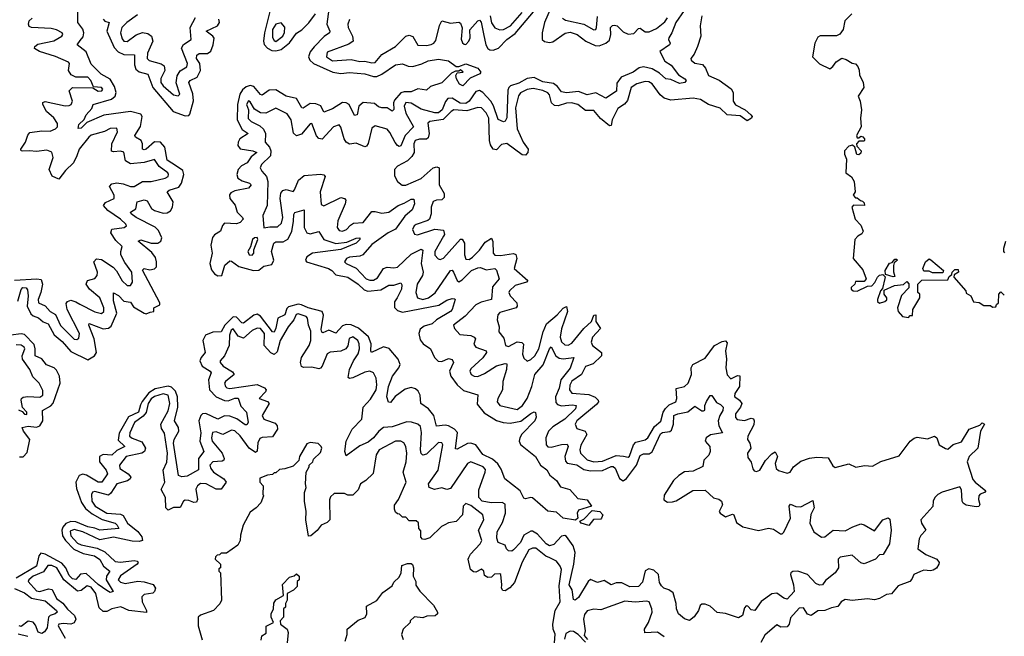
# Model space of a CAD drawing. Extents: x 2601477 to 2753313, y 449408 to 581029.
# Tile 57 of 203: x 2644636 to 2650395, y 460654 to 464262. Entities that reach past the tile are written whole.
import ezdxf

# ---------------------------------------------------------------- set-up
doc = ezdxf.new("R2010")
doc.units = 0

msp = doc.modelspace()

# ---------------------------------------------------------------- linework, layer by layer
at = {"layer": '0CON05XD'}
for points in [[(2644626.2, 462613.8), (2644645, 462683.8), (2644655, 462694), (2644675, 462692), (2644681.7, 462681.7), (2644685.3, 462645.3), (2644680, 462585), (2644700.6, 462540.6), (2644715, 462528.8), (2644747, 462517), (2644773.8, 462493.8), (2644803, 462483), (2644838.4, 462418.4), (2644885, 462377.9), (2644935, 462320), (2645035, 462272), (2645074.5, 462295.5), (2645085.6, 462315), (2645070.9, 462395), (2645040.8, 462475), (2645043.3, 462485), (2645125, 462453.1), (2645155, 462456.9), (2645171.4, 462468.6), (2645204.4, 462545), (2645185, 462617.5), (2645185, 462662.5), (2645215, 462648.1), (2645245, 462613.8), (2645285, 462608.8), (2645301.1, 462581.1), (2645365, 462543.8), (2645375, 462541.2), (2645399.5, 462550.5), (2645420, 462555), (2645420, 462575), (2645455, 462593.3), (2645456, 462605), (2645354.6, 462795.4), (2645365, 462806.7), (2645398.3, 462798.3), (2645425, 462804.5), (2645435.5, 462815), (2645437.2, 462845), (2645429.7, 462869.7), (2645408.5, 462898.5), (2645330, 462965), (2645345, 462974.4), (2645405, 462954.6), (2645445, 462953.2), (2645462.5, 462965), (2645467.9, 462985), (2645447.6, 463027.6), (2645428.2, 463048.2), (2645317.1, 463105), (2645288.8, 463125), (2645283.8, 463135), (2645315.5, 463154.5), (2645323.5, 463196.5), (2645365, 463208.5), (2645382.3, 463202.3), (2645407.8, 463157.8), (2645425, 463144.6), (2645475, 463130.4), (2645498, 463132), (2645517.3, 463142.7), (2645530.9, 463165), (2645532.9, 463195), (2645499.2, 463255), (2645510, 463265), (2645567.4, 463282.6), (2645582, 463305), (2645595.3, 463355), (2645589.8, 463379.8), (2645553.8, 463403.8), (2645499.4, 463439.4), (2645484.8, 463514.8), (2645460, 463545), (2645425, 463546.7), (2645375, 463503.3), (2645365, 463499.2), (2645355, 463503.8), (2645354.5, 463535), (2645347.5, 463555), (2645313.8, 463575), (2645310, 463585), (2645343.3, 463636.7), (2645352.5, 463695), (2645345, 463708.6), (2645285, 463724), (2645127.9, 463702.1), (2645029.5, 463660.5), (2644995, 463626.7), (2644977.5, 463625), (2644981.2, 463648.8), (2645012.5, 463677.5), (2645026, 463705), (2645058.3, 463741.7), (2645066.7, 463765), (2645173.8, 463796.2), (2645195.3, 463814.7), (2645200, 463835), (2645190.8, 463870.8), (2645165, 463914.5), (2645113.4, 463943.4), (2645055, 464001.9), (2645024.3, 464074.3), (2644973.3, 464115), (2644990.7, 464139.3), (2645008.4, 464161.6), (2645012.1, 464185), (2645006.1, 464206.1), (2644977.1, 464245), (2644976.2, 464415)], [(2646448.1, 464351.9), (2646431.9, 464235), (2646450, 464195), (2646448.8, 464185), (2646416.3, 464163.7), (2646357.6, 464102.4), (2646336, 464074), (2646325.6, 464045), (2646333.9, 464023.9), (2646354.7, 464004.7), (2646468, 463955), (2646513.6, 463946.4), (2646565, 463952.5), (2646654.6, 463944.6), (2646705, 463928.9), (2646725, 463930), (2646755, 463943.3), (2646835, 463996.9), (2646875, 464003.8), (2646908.9, 463988.9), (2646935, 463987.5), (2646987.4, 464002.6), (2647025, 464021.2), (2647085, 464030), (2647145, 464020), (2647188.3, 463988.3), (2647205, 463987.5), (2647245, 464003.3), (2647315, 463977.5), (2647332.5, 463955), (2647327.5, 463945), (2647270.3, 463919.7), (2647227.5, 463875), (2647208, 463885), (2647191.2, 463915), (2647187.5, 463935), (2647195, 463950), (2647230, 463955), (2647215, 463967.5), (2647205, 463960), (2647185, 463960), (2647161.7, 463948.3), (2647105, 463892.9), (2647038.6, 463871.4), (2647015, 463850), (2646965, 463857.5), (2646925, 463840.4), (2646885, 463840.3), (2646865, 463833.2), (2646828.8, 463791.2), (2646823.1, 463775), (2646824.1, 463735.9), (2646815, 463726.2), (2646785.4, 463745.4), (2646754.4, 463745.6), (2646735, 463751.9), (2646711.5, 463771.5), (2646645, 463777.3), (2646620, 463755), (2646609.2, 463705), (2646595, 463700.8), (2646562.9, 463765), (2646545, 463775.5), (2646525, 463777.3), (2646465, 463740.6), (2646415, 463720), (2646396.9, 463756.9), (2646368.5, 463768.5), (2646335, 463771.1), (2646295, 463744), (2646286, 463746), (2646255, 463801.4), (2646195, 463814.5), (2646135, 463851.3), (2646095, 463850), (2646055, 463820.6), (2646045, 463823.1), (2646005, 463870.8), (2645985, 463875.9), (2645960.6, 463869.4), (2645938.5, 463851.5), (2645923.6, 463826.4), (2645909.5, 463765), (2645907.7, 463675), (2645938.3, 463618.3), (2645973.3, 463595), (2645924.7, 463565.3), (2645913.8, 463545), (2645912.1, 463525), (2645926.1, 463506.1), (2646000, 463495), (2646023.3, 463485), (2645990.3, 463459.7), (2645967.1, 463425), (2645933.1, 463406.9), (2645914, 463386), (2645905.5, 463355), (2645912, 463335), (2645938.3, 463318.3), (2645980, 463305), (2645990.8, 463295), (2645973.8, 463275), (2645895, 463260.8), (2645870.8, 463249.2), (2645862.7, 463237.3), (2645865.6, 463215), (2645897.1, 463177.1), (2645908.1, 463135), (2645940, 463105), (2645942.5, 463095), (2645925, 463075.6), (2645905, 463066.9), (2645835, 463071.4), (2645822.1, 463057.9), (2645810, 463025), (2645775, 463002.1), (2645763.4, 462986.6), (2645753.3, 462943.3), (2645762.2, 462895), (2645747.5, 462835), (2645758, 462798), (2645775, 462774.2), (2645795, 462762.5), (2645818.8, 462765), (2645836.7, 462825), (2645865, 462850), (2645875, 462849.4), (2645917.3, 462817.3), (2646003.6, 462793.6), (2646035, 462796.4), (2646065, 462819.4), (2646110, 462830), (2646122.5, 462855), (2646108.9, 462905), (2646122.5, 462955), (2646135, 462961.1), (2646177.7, 462962.3), (2646205, 462977.1), (2646227.1, 463022.9), (2646236.7, 463083.3), (2646238.7, 463121.3), (2646245, 463134), (2646300, 463150), (2646300, 463045), (2646315, 463014.4), (2646335, 463009.5), (2646385, 463022.5), (2646416, 462975), (2646485, 462952.9), (2646550.3, 462959.7), (2646603.8, 462983.8), (2646625.6, 462985.6), (2646625.8, 462975), (2646605, 462954.4), (2646515, 462916.9), (2646348, 462895), (2646316, 462875), (2646308.8, 462855), (2646313.3, 462845), (2646442, 462805), (2646462, 462795), (2646485, 462768), (2646554.5, 462754.5), (2646616.5, 462715), (2646650.9, 462680.9), (2646672.7, 462672.7), (2646748.6, 462681.4), (2646795, 462709.2), (2646825, 462708.6), (2646865, 462721.2), (2646870.8, 462710.8), (2646869.5, 462685), (2646844.3, 462635), (2646829.1, 462610.9), (2646828, 462578), (2646845, 462560), (2646875, 462550), (2647088.6, 462591.4), (2647135, 462620), (2647165, 462631.2), (2647179.3, 462629.3), (2647182.5, 462625), (2647166, 462565), (2647156, 462555), (2647074, 462505), (2647048.3, 462481.7), (2647002.3, 462467.7), (2646978.3, 462451.7), (2646970, 462425), (2646977.9, 462387.9), (2646996.5, 462365), (2647038.1, 462335), (2647062.2, 462285), (2647084, 462264), (2647105, 462262.5), (2647145, 462279.4), (2647165, 462273.8), (2647172.5, 462255), (2647149.5, 462205), (2647158.2, 462175), (2647194.4, 462125), (2647232.1, 462092.1), (2647315, 462067.5), (2647311.5, 462011.5), (2647352, 461962), (2647425, 461916.9), (2647464.4, 461904.4), (2647505, 461901.1), (2647568, 461912), (2647625, 461957.5), (2647645, 461966.7), (2647653, 461963), (2647656.4, 461936.4), (2647648.8, 461915), (2647573.8, 461836.2), (2647560.8, 461815), (2647558, 461795), (2647565.8, 461775.8), (2647652.5, 461705), (2647682, 461655), (2647718.5, 461628.5), (2647736.9, 461596.9), (2647775, 461565.8), (2647798.3, 461528.3), (2647853.6, 461513.6), (2647900.5, 461460.5), (2647955, 461452.5), (2647980, 461415), (2647905, 461392.5), (2647896.7, 461375), (2647900, 461345), (2647886.7, 461333.3), (2647815, 461344.4), (2647775, 461380), (2647725, 461386), (2647635, 461463.8), (2647625, 461466.7), (2647595, 461457.5), (2647585, 461462.5), (2647562.5, 461505), (2647473.8, 461575), (2647452.1, 461632.1), (2647432.7, 461662.7), (2647400.9, 461690.9), (2647345, 461716.9), (2647303.6, 461773.6), (2647275, 461783.5), (2647255, 461781.5), (2647195, 461748.8), (2647185, 461750), (2647196.7, 461846.7), (2647180, 461865), (2647145, 461884.5), (2647125, 461888.5), (2647074.2, 461884.2), (2647058.9, 461945), (2647026.9, 461985), (2646982, 462015), (2646979.1, 462065), (2646967.6, 462087.6), (2646951.9, 462101.9), (2646925, 462109.2), (2646890.1, 462099.9), (2646832.2, 462057.8), (2646805, 462022), (2646794.2, 462024.2), (2646784.4, 462055), (2646792.7, 462115), (2646816.9, 462175), (2646854.4, 462225), (2646861.9, 462245), (2646850, 462275), (2646798, 462338), (2646765, 462347.7), (2646694.3, 462314.3), (2646689.4, 462325), (2646692, 462365), (2646676.9, 462406.9), (2646617.4, 462457.4), (2646575, 462476.6), (2646545, 462478), (2646525, 462470.8), (2646485, 462428), (2646445, 462444.4), (2646409.3, 462429.3), (2646402.6, 462432.6), (2646399.7, 462449.7), (2646413.1, 462533.1), (2646405, 462554), (2646322.9, 462575), (2646285, 462594.2), (2646265, 462597.5), (2646207.7, 462582.3), (2646198.3, 462571.7), (2646187.3, 462535), (2646145.4, 462514.6), (2646135, 462456.7), (2646125, 462434.2), (2646115, 462436), (2646045, 462527.7), (2646025, 462539.3), (2646005, 462532.5), (2645945, 462486.2), (2645935, 462488.2), (2645905, 462521.5), (2645885, 462522.1), (2645835.3, 462475), (2645815.2, 462434.8), (2645765, 462433.3), (2645723.9, 462416.1), (2645707.1, 462385), (2645721.1, 462315), (2645696.7, 462285), (2645690, 462265), (2645703.1, 462235), (2645750.8, 462205), (2645756.9, 462195), (2645740, 462155), (2645747.1, 462095), (2645785.7, 462055.7), (2645835, 462034.1), (2645855, 462032.5), (2645895, 462046.9), (2645915, 462047.1), (2645930.2, 462000.2), (2645963.1, 461965), (2645972.5, 461905), (2645965, 461892), (2645955, 461892), (2645906.6, 461926.6), (2645865, 461941.1), (2645835, 461942.9), (2645795, 461923.6), (2645725, 461957.5), (2645705.3, 461954.7), (2645695.5, 461945), (2645683.8, 461915), (2645695.9, 461845), (2645690, 461795), (2645712.5, 461735), (2645681.5, 461695), (2645681.7, 461628.3), (2645615, 461591.2), (2645585, 461586), (2645564.4, 461595), (2645536.6, 461783.4), (2645540, 461805), (2645567.1, 461855), (2645564.1, 461875), (2645541.8, 461915), (2645561.6, 461995), (2645558.9, 462055), (2645548.3, 462088.3), (2645525, 462111.3), (2645505, 462117.8), (2645428.1, 462101.9), (2645390.9, 462079.1), (2645351.6, 462028.4), (2645342.5, 462007.5)], [(2646102.8, 464325), (2646067.4, 464185), (2646062.1, 464135), (2646066.6, 464116.6), (2646085.2, 464095.2), (2646111.7, 464081.7), (2646135, 464078.6), (2646165, 464087.2), (2646214.4, 464125.6), (2646255, 464182.5), (2646287.3, 464202.7), (2646327.3, 464242.7), (2646366.4, 464295)], [(2647744.3, 464335), (2647705.5, 464245), (2647691.1, 464185), (2647692.9, 464145), (2647705, 464133.3), (2647735, 464128.2), (2647755, 464132.9), (2647826.8, 464183.2), (2647855, 464187.7), (2647896, 464175), (2647948, 464135), (2648001.2, 464111.2), (2648025, 464107.9), (2648065.3, 464124.7), (2648085, 464141.4), (2648094.6, 464175), (2648091.9, 464215), (2648102.5, 464227.5), (2648115, 464230), (2648131.2, 464225), (2648165, 464191.4), (2648195, 464176.7), (2648228.8, 464181.2), (2648255, 464209.2), (2648265, 464212.5), (2648295, 464190), (2648318.5, 464191.5), (2648359.9, 464210.1), (2648410.3, 464249.7), (2648425, 464272.5)], [(2644882, 464165), (2644888.8, 464175), (2644883.8, 464185), (2644852.3, 464202.3), (2644820.1, 464210.1), (2644705, 464215.6), (2644692.4, 464222.4), (2644686.9, 464235), (2644691.4, 464255), (2644709.3, 464270.7)], [(2645325, 464290), (2645263.1, 464245), (2645234.4, 464215), (2645226.7, 464185), (2645235, 464148.8), (2645245, 464135.8), (2645265, 464133.1), (2645316.7, 464173.3), (2645355, 464186.4), (2645385, 464180.9), (2645406.9, 464165), (2645415.5, 464135), (2645384.5, 464065), (2645381.9, 464035), (2645393, 464023), (2645463.4, 464003.4), (2645481.1, 463991.1), (2645485.5, 463965), (2645461.5, 463918.5), (2645461.8, 463895), (2645475, 463874.5), (2645535, 463821.4), (2645563.3, 463816.7), (2645572.5, 463825), (2645551.5, 463891.5), (2645557.3, 463932.7), (2645575, 463963.1), (2645614.3, 463985), (2645617.1, 464005), (2645582.9, 464095), (2645595, 464116.5), (2645638.6, 464145), (2645633.8, 464215), (2645664.4, 464275)], [(2648522.5, 464315), (2648473.9, 464246.1), (2648451.2, 464185), (2648432.5, 464155), (2648430, 464145), (2648440, 464125), (2648436.7, 464115), (2648380, 464075), (2648408.8, 464018.8), (2648445.9, 463995.9), (2648489.3, 463939.3), (2648526.2, 463915), (2648533.3, 463905), (2648526.7, 463895), (2648495, 463888.5), (2648445, 463910.8), (2648415, 463915.8), (2648378.1, 463948.1), (2648335, 463974.6), (2648285, 463986.2), (2648260, 463980), (2648225, 463954.4), (2648154, 463925), (2648129.7, 463890.3), (2648126.6, 463843.4), (2648065, 463802), (2648005, 463832.9), (2647955, 463822.9), (2647905, 463842), (2647833.8, 463833.8), (2647805, 463840), (2647781.7, 463871.7), (2647758.2, 463888.2), (2647695, 463897.2), (2647645, 463922.8), (2647605, 463917.6), (2647555, 463890.7), (2647507.1, 463875), (2647496.4, 463865), (2647491.7, 463848.3), (2647485, 463687.5), (2647475, 463667.5), (2647465, 463663.3), (2647435, 463678), (2647408.1, 463758.1), (2647392.1, 463785), (2647345, 463835.6), (2647325, 463847.5), (2647305, 463841.1), (2647264.6, 463785), (2647245, 463770.8), (2647213.4, 463773.4), (2647165, 463803.3), (2647139.7, 463800.3), (2647126.2, 463783.8), (2647107.8, 463735), (2647085, 463717.6), (2647065, 463717.5), (2646985, 463738.2), (2646925, 463772.7), (2646895, 463777.1), (2646884.6, 463755.4), (2646894.6, 463715), (2646940, 463635), (2646891.2, 463585), (2646865, 463523.8), (2646855, 463520), (2646845, 463526), (2646833.2, 463543.2), (2646802, 463602), (2646785, 463620.8), (2646715, 463640.8), (2646695, 463626.7), (2646675, 463536.7), (2646665, 463521.2), (2646655, 463518), (2646605, 463538.6), (2646565, 463534.2), (2646545, 463544.2), (2646533.1, 463565), (2646515, 463633.3), (2646505, 463646), (2646472, 463635), (2646405, 463562.9), (2646385.6, 463565.6), (2646372.2, 463582.2), (2646345, 463653.8), (2646335, 463652), (2646285, 463591.4), (2646255, 463581.4), (2646238.3, 463598.3), (2646224.5, 463675), (2646201.3, 463711.3), (2646135, 463744), (2646075, 463715.5), (2646045, 463716.5), (2646008.6, 463738.6), (2645985, 463781.2), (2645975, 463786.7), (2645962.5, 463765), (2645974.3, 463734.3), (2645973.3, 463683.3), (2645989.2, 463665), (2646041.2, 463641.2), (2646061.3, 463621.3), (2646074.5, 463595), (2646071.4, 463545), (2646097.3, 463515), (2646105.5, 463494.5), (2646103.5, 463465), (2646051.4, 463415), (2646042.5, 463395), (2646051.9, 463375), (2646078.9, 463345), (2646088.5, 463315), (2646082.9, 463175), (2646059.2, 463115), (2646063.3, 463043.3), (2646099.5, 463050.5), (2646145, 463050), (2646168.1, 463071.9), (2646175.4, 463105), (2646159.5, 463215), (2646163.8, 463246.2), (2646175, 463262.5), (2646195, 463268.1), (2646235, 463256.7), (2646244.2, 463265.8), (2646267.8, 463322.2), (2646300.9, 463349.1), (2646395, 463357.8), (2646414.2, 463354.2), (2646422, 463345), (2646394.5, 463255), (2646400, 463180), (2646415, 463172), (2646515, 463220.8), (2646536.1, 463216.1), (2646543.8, 463205), (2646540, 463185), (2646496.5, 463085), (2646493.1, 463045), (2646505, 463028.6), (2646525, 463024.5), (2646547.5, 463035), (2646571.1, 463058.9), (2646589.1, 463070.9), (2646645, 463074.4), (2646695, 463138.8), (2646715, 463140), (2646755, 463130), (2646795, 463135.6), (2646850, 463175), (2646885, 463187.3), (2646925, 463211.1), (2646940.8, 463210.8), (2646944.4, 463185), (2646931.7, 463148.3), (2646888.7, 463111.3), (2646835, 463035.6), (2646790.8, 463015), (2646695, 462946.5), (2646643.8, 462886.2), (2646625, 462878.9), (2646565, 462872.9), (2646546.7, 462865), (2646536.7, 462845), (2646545, 462834.3), (2646605, 462808.5), (2646663.1, 462745), (2646685, 462736.8), (2646705, 462737.7), (2646728.7, 462751.3), (2646765, 462806.5), (2646785, 462813.1), (2646825, 462809.3), (2646845, 462813.8), (2646925, 462889.6), (2646985, 462919.2), (2646994, 462914), (2646984.6, 462835), (2646995.6, 462785), (2646991.9, 462765), (2646961.8, 462715), (2646953.1, 462665), (2646963.7, 462633.7), (2646995, 462623.9), (2647027.1, 462635), (2647066.1, 462663.9), (2647155, 462794.2), (2647165, 462796), (2647174.4, 462784.4), (2647195, 462736), (2647205, 462728.6), (2647225, 462738.6), (2647278.9, 462795), (2647315, 462810), (2647332, 462812), (2647365, 462798.9), (2647415, 462805.6), (2647425.6, 462795.6), (2647440, 462745), (2647402.2, 462697.8), (2647395.8, 462625), (2647335, 462608.7), (2647305, 462592.3), (2647242.4, 462527.6), (2647174, 462475), (2647178.8, 462455), (2647210.3, 462420.3), (2647275, 462412.9), (2647294.2, 462404.2), (2647301.2, 462395), (2647292.7, 462362.7), (2647303.3, 462345), (2647364.2, 462324.2), (2647365.6, 462315), (2647345.9, 462284.1), (2647275, 462218.8)], [(2646565, 464263.3), (2646555.7, 464235), (2646558.1, 464215), (2646582.2, 464165), (2646585.7, 464135), (2646561.1, 464118.9), (2646435, 464070.8), (2646430.6, 464045), (2646465, 464021.5), (2646575, 464028.2), (2646625, 464016.5), (2646655, 464019.1), (2646695, 464009.5), (2646715, 464011.9), (2646755, 464058.1), (2646835, 464105.5), (2646894, 464165), (2646915, 464172), (2646935, 464163.8), (2646965, 464112.5), (2647015, 464110.8), (2647042.7, 464117.3), (2647058.6, 464125), (2647069.9, 464140.1), (2647092.2, 464227.8), (2647105.7, 464254.3), (2647155, 464242.1), (2647205, 464247.5), (2647215, 464241.2), (2647224.3, 464214.3), (2647218.3, 464148.3), (2647225.6, 464125.6), (2647235, 464117.5), (2647245, 464117.1), (2647263.1, 464135), (2647270, 464155), (2647268.3, 464201.7), (2647315, 464255.8), (2647325, 464258), (2647335, 464246.2), (2647349.5, 464179.5), (2647361.6, 464115), (2647373.4, 464093.4), (2647385, 464085.4), (2647405, 464083.3), (2647436.7, 464095), (2647485, 464145.4), (2647535, 464180), (2647642, 464308)], [(2648626.2, 464285), (2648616.2, 464225), (2648619.2, 464165), (2648601.2, 464105), (2648580.7, 464059.3), (2648562.5, 464035), (2648563.3, 464025), (2648585, 464006.7), (2648628.8, 463998.8), (2648647.4, 463977.4), (2648665.8, 463935), (2648727.1, 463907.1), (2648796.6, 463856.6), (2648810, 463835), (2648810, 463785), (2648823.6, 463763.6), (2648880, 463735), (2648913.3, 463705), (2648920, 463695), (2648916.7, 463685), (2648890.7, 463670.7), (2648850, 463700), (2648775, 463704.3), (2648733.8, 463743.8), (2648665.4, 463765.4), (2648617.5, 463795), (2648575, 463802.5), (2648445, 463790.8), (2648405, 463802.9), (2648381.3, 463821.3), (2648335, 463886.9), (2648315, 463898.5), (2648295, 463900.5), (2648245, 463885.5), (2648213.1, 463865), (2648191.2, 463788.8), (2648172.9, 463767.1), (2648135, 463742.5), (2648100.8, 463675), (2648095, 463642.5), (2648085, 463641.2), (2648033.4, 463683.4), (2647995, 463730), (2647945, 463730.5), (2647900, 463765), (2647864.5, 463774.5), (2647835, 463773.6), (2647785, 463756.9), (2647765, 463759.6), (2647747.3, 463775), (2647735, 463821.2), (2647725, 463834.4), (2647696.6, 463846.6), (2647638.8, 463858.8), (2647605, 463853.8), (2647565, 463833.1), (2647554.2, 463815.8), (2647536.7, 463745), (2647545, 463624), (2647580, 463545), (2647610.8, 463505), (2647608.6, 463485), (2647595, 463468), (2647575, 463470.8), (2647485, 463537.5), (2647455, 463532), (2647425, 463500.8), (2647404.5, 463504.5), (2647389.5, 463529.5), (2647383.8, 463553.8), (2647380.3, 463685), (2647365, 463716.7), (2647336.7, 463746.7), (2647315, 463748.7), (2647251.9, 463728.1), (2647175, 463733.3), (2647159.1, 463725), (2647113, 463677), (2647035, 463665.4), (2647023.4, 463656.6), (2647030.6, 463595), (2647025, 463570), (2647015, 463562.5), (2646975, 463563.3), (2646950, 463555), (2646940.6, 463535), (2646942.9, 463485), (2646929.5, 463460.5), (2646904.5, 463435.5), (2646845.7, 463404.3), (2646829.2, 463385), (2646827.7, 463347.7), (2646846.2, 463315)], [(2647388.5, 464285), (2647395, 464244.2), (2647415, 464214.4), (2647445, 464202.5), (2647465, 464204.6), (2647506.2, 464225), (2647575, 464303.5)], [(2647810.7, 464270.7), (2647828.3, 464258.3), (2647935, 464235.6), (2647995, 464201.9), (2648005.4, 464204.6), (2648010.6, 464215), (2648015, 464280)], [(2649502.5, 464295), (2649462.5, 464255), (2649452.5, 464205), (2649433, 464177), (2649413, 464167), (2649317, 464167), (2649305, 464160), (2649287.5, 464125), (2649272.5, 464045), (2649313.9, 464003.9), (2649373.6, 463973.6), (2649393, 463987), (2649412.5, 464015), (2649445, 464036.7), (2649469.5, 464029.5), (2649505, 464006.7), (2649525, 464002.5), (2649538.3, 463988.3), (2649546.4, 463966.4), (2649548.3, 463938.3), (2649570, 463895), (2649572.5, 463865), (2649540, 463815), (2649552.5, 463785), (2649560, 463735), (2649553.3, 463685), (2649557.5, 463635), (2649530, 463585), (2649535, 463570), (2649545, 463570), (2649555, 463580), (2649567, 463577), (2649577.5, 463565), (2649577.5, 463555), (2649575, 463550), (2649545, 463550), (2649530, 463535), (2649531.7, 463521.7), (2649557.5, 463495), (2649555, 463480), (2649545, 463470), (2649533, 463473), (2649520, 463515), (2649507.5, 463527.5), (2649485, 463522.5), (2649460, 463495), (2649460, 463475), (2649472.5, 463445), (2649467.5, 463365), (2649501.7, 463341.7), (2649516.7, 463315), (2649522.5, 463255), (2649510, 463235), (2649525, 463220), (2649535, 463220), (2649553, 463203), (2649565, 463200), (2649575, 463190), (2649577.5, 463175), (2649513.3, 463176.7), (2649502.5, 463165), (2649522.5, 463095), (2649555, 463060), (2649569.2, 463025), (2649561.7, 463008.3), (2649537.5, 462995), (2649520, 462975), (2649510, 462865), (2649568.3, 462798.3), (2649587.5, 462745), (2649575, 462730), (2649525, 462730), (2649520, 462715), (2649500, 462695), (2649500, 462685), (2649510, 462675), (2649535, 462672.5), (2649595, 462702.5), (2649620, 462705), (2649637, 462723), (2649652.5, 462755), (2649665, 462766.7), (2649685, 462770), (2649697.5, 462757.5), (2649697, 462747), (2649681.7, 462688.3), (2649670, 462675), (2649653.3, 462625), (2649653, 462613), (2649665, 462602.5), (2649697, 462613), (2649707, 462623), (2649707.5, 462635), (2649692.5, 462655), (2649691.7, 462678.3), (2649753, 462707), (2649805, 462712.5), (2649825, 462730), (2649837, 462717), (2649837, 462693), (2649793, 462647), (2649770, 462575), (2649773.9, 462553.9), (2649800, 462525), (2649835, 462520), (2649845, 462530), (2649858.3, 462531.7), (2649860, 462565), (2649900, 462635), (2649900, 462655), (2649890, 462665), (2649890, 462715), (2649911.7, 462738.3), (2650065, 462740), (2650071.7, 462758.3), (2650088.3, 462771.7), (2650090, 462785), (2650105, 462800), (2650125, 462800), (2650127.5, 462785), (2650101.7, 462768.3), (2650100, 462755), (2650170, 462675), (2650171.7, 462661.7), (2650200, 462645), (2650215, 462610), (2650247, 462607), (2650275, 462590), (2650315, 462590), (2650325, 462580), (2650345, 462582.5), (2650350, 462595), (2650360, 462605), (2650363.8, 462656.2), (2650375, 462670), (2650395, 462650)], [(2645125, 464264.2), (2645135, 464252.9), (2645160, 464245), (2645146.5, 464195), (2645188.9, 464098.9), (2645212.8, 464072.8), (2645245, 464058.2), (2645306.9, 464056.9), (2645307.1, 463997.1), (2645315, 463972.9), (2645335, 463956.2), (2645385, 463942.9), (2645414.8, 463864.8), (2645533.5, 463723.5), (2645605, 463699.5), (2645625, 463701.9), (2645631.1, 463708.9), (2645653.5, 463786.5), (2645648.3, 463828.3), (2645625.6, 463895), (2645633.9, 463906.1), (2645674.7, 463925.3), (2645694.7, 463965), (2645689.3, 464005), (2645671.2, 464035), (2645671.4, 464055), (2645685, 464063.3), (2645735, 464064.6), (2645755, 464077.8), (2645768.4, 464115), (2645773.1, 464153.1), (2645765.6, 464165.6), (2645727.5, 464195), (2645793.6, 464226.4), (2645805.6, 464245), (2645800.6, 464265)], [(2646135, 464134.5), (2646174.4, 464165), (2646185.8, 464185.8), (2646187, 464217), (2646165, 464243.3), (2646135, 464235.7), (2646115, 464203.8), (2646115, 464156.7), (2646125, 464139.2), (2646135, 464134.5)], [(2644605, 462737.8), (2644736.2, 462746.2), (2644761.7, 462741.7), (2644769.4, 462715), (2644759.5, 462665), (2644743.6, 462625), (2644745.6, 462605.6), (2644785, 462588.1), (2644814.3, 462555), (2644845.9, 462535.9), (2644875, 462472.9), (2644955, 462391.9), (2644969.5, 462390.5), (2644981.5, 462398.5), (2644985.4, 462425), (2644913.5, 462565), (2644908.5, 462601.5), (2644916.4, 462613.6), (2644935, 462619.6), (2644965, 462611.2), (2644987.3, 462597.3), (2645075, 462552), (2645115, 462543.5), (2645127.5, 462555), (2645127.9, 462575), (2645105.5, 462635), (2645044.3, 462684.3), (2645025.5, 462715), (2645033.8, 462735), (2645075, 462747.5), (2645090, 462765), (2645091.8, 462785), (2645070.8, 462845), (2645085, 462862.9), (2645115, 462859.4), (2645183.2, 462813.2), (2645202.3, 462792.3), (2645235, 462732.9), (2645265, 462705.8), (2645285, 462706.2), (2645295.8, 462725), (2645291.8, 462785), (2645251.1, 462841.1), (2645228.6, 462885), (2645227.5, 462905), (2645236.2, 462935), (2645199.2, 462969.2), (2645169.5, 463015), (2645175, 463035.6), (2645246.7, 463045), (2645261.2, 463055), (2645258, 463065), (2645226.7, 463095), (2645151.5, 463145), (2645125.7, 463175), (2645138, 463192), (2645188.6, 463215), (2645188.9, 463235), (2645161.4, 463285), (2645175, 463301.4), (2645203.7, 463306.3), (2645241.5, 463301.5), (2645285, 463285.6), (2645305, 463285.6), (2645355, 463315.6), (2645405, 463315.7), (2645487.5, 463335), (2645503.8, 463345), (2645506, 463355), (2645502, 463365), (2645452.1, 463402.1), (2645425, 463443.3), (2645364.1, 463425.9), (2645285, 463419.1), (2645254.4, 463435), (2645245, 463486.2), (2645225, 463491.4), (2645185, 463487.5), (2645173.3, 463493.3), (2645175.5, 463535), (2645208.6, 463605), (2645205, 463626), (2645165, 463625.7), (2645132.3, 463607.7), (2645055, 463586.2), (2645040, 463575), (2644983.3, 463505), (2644971.4, 463465), (2644950.8, 463425), (2644905, 463380), (2644865, 463328.8), (2644826.8, 463346.8), (2644808.1, 463385), (2644831.1, 463455), (2644825, 463485.8), (2644795, 463497.3), (2644735, 463491.1), (2644693.8, 463493.8), (2644655, 463491.9), (2644644, 463495), (2644642, 463505), (2644670.5, 463545), (2644683.1, 463586.9), (2644695, 463602.5), (2644765, 463611.5), (2644815, 463610), (2644845, 463622.2), (2644857.1, 463635), (2644857.5, 463655), (2644835, 463686.9), (2644792.5, 463725), (2644772.5, 463765), (2644772, 463778), (2644785, 463782), (2644902.1, 463757.9), (2644925, 463759.4), (2644938, 463765), (2644944.3, 463785), (2644925.8, 463845), (2644944.4, 463865.6), (2645065, 463862.5), (2645095, 463843.1), (2645116.7, 463845), (2645123.3, 463855), (2645115, 463865.6), (2645068.3, 463868.3), (2645052.9, 463905), (2645035, 463925.6), (2644965, 463926.2), (2644938.1, 463938.1), (2644921.1, 463965), (2644928, 464005), (2644922.5, 464012.5), (2644846.4, 464046.4), (2644752, 464075), (2644723.6, 464093.6), (2644725.7, 464105), (2644741.9, 464118.1), (2644835, 464138.2), (2644882, 464165)], [(2646846.2, 463315), (2646873.2, 463293.2), (2646895, 463293.1), (2646985, 463332.9), (2647055, 463394.2), (2647075, 463400), (2647088.8, 463395), (2647090, 463295), (2647118, 463245), (2647119.5, 463220.5), (2647105, 463208), (2647074.1, 463205.9), (2647055, 463197.5), (2647043.3, 463165), (2647042.5, 463125), (2647033.3, 463095), (2647023.9, 463086.1), (2646955, 463064.2), (2646942.9, 463055), (2646933.1, 463035), (2646945, 463006.2), (2646962.2, 463002.2), (2647065, 463036.7), (2647115, 463030), (2647120, 463005), (2647115.9, 462994.1), (2647064.6, 462905), (2647064.7, 462884.7), (2647082.9, 462862.9), (2647095, 462858.9), (2647115, 462865.6), (2647215, 462977.5), (2647225, 462977.5), (2647238, 462955), (2647236.9, 462885), (2647245, 462860), (2647265, 462859.4), (2647285, 462871.9), (2647325, 462913.1), (2647359.4, 462960.6), (2647395, 462983.3), (2647403.1, 462963.1), (2647406.2, 462895), (2647415, 462884.3), (2647448.3, 462881.7), (2647525, 462893.5), (2647538.2, 462888.2), (2647543.6, 462865), (2647528, 462805), (2647607.5, 462735), (2647600, 462725), (2647535, 462705.6), (2647500, 462675), (2647496.7, 462665), (2647504, 462645), (2647543.8, 462605), (2647546.7, 462585), (2647540, 462575), (2647445, 462549.2), (2647432, 462535), (2647428.8, 462505), (2647440, 462465), (2647438.8, 462435), (2647467.7, 462397.7), (2647476.7, 462355), (2647495, 462350), (2647545, 462376.2), (2647573.6, 462373.6), (2647583.3, 462363.3), (2647577.1, 462305), (2647585, 462281.2), (2647605, 462264.3), (2647625, 462272.9), (2647649.4, 462295), (2647673.1, 462335), (2647698.1, 462435), (2647717.3, 462482.7), (2647780, 462535), (2647815, 462573.1), (2647835, 462583.3), (2647841.1, 462555), (2647805, 462453.8), (2647797.5, 462405), (2647805, 462377.5), (2647825, 462358.9), (2647845, 462357.8), (2647865, 462368.5), (2647935.8, 462455), (2647980, 462495), (2647995, 462533.3), (2648006.7, 462535), (2648006, 462495), (2648034, 462455), (2647987.1, 462405), (2647978.6, 462375), (2647986, 462355), (2648039.2, 462315), (2648038.8, 462295), (2647991.2, 462248.8), (2647945, 462232), (2647922.5, 462185), (2647865, 462147.5), (2647853, 462123), (2647851.8, 462095), (2647866.2, 462076.2), (2647965, 462069.5), (2648002.5, 462052.5), (2648019.4, 462035), (2648020.6, 462025), (2648010.6, 462009.4), (2647895.7, 461915), (2647884.7, 461895.3), (2647895, 461870), (2647943.2, 461853.2), (2647954, 461835), (2647917.7, 461772.3), (2647912.5, 461745), (2647916.4, 461725), (2647955, 461685.5), (2647995, 461674.7), (2648045, 461679.3), (2648125, 461712.5), (2648166.9, 461706.9), (2648195, 461701.5), (2648203.1, 461706.9), (2648225.7, 461774.3), (2648240.2, 461789.7), (2648295, 461803.1), (2648310.5, 461815), (2648349, 461881), (2648386.9, 461913.1), (2648400.4, 461965), (2648413.3, 461986.7), (2648435, 462007.3), (2648473.5, 462026.5), (2648479.5, 462045), (2648475.8, 462104.2), (2648525.4, 462114.6), (2648545.8, 462135), (2648565.8, 462185), (2648564.4, 462225), (2648572.5, 462245), (2648645, 462280.8), (2648700, 462355), (2648745, 462379.4), (2648765, 462382), (2648775, 462370), (2648764.3, 462325), (2648770.5, 462275), (2648765.7, 462224.3), (2648775, 462183.8), (2648795, 462160.8), (2648835, 462180), (2648848.8, 462178.8), (2648845.2, 462114.8), (2648819.5, 462075), (2648817.3, 462057.3), (2648846.9, 462035), (2648858.9, 462015), (2648852.2, 461995), (2648823.1, 461955), (2648822, 461935), (2648833.3, 461923.3), (2648875, 461916), (2648915, 461930), (2648927.1, 461927.1), (2648932.5, 461915), (2648929.1, 461890.9), (2648894, 461825), (2648893.8, 461805), (2648907, 461783), (2648912.5, 461755), (2648892.5, 461725), (2648895, 461700), (2648915, 461672.5), (2648924.5, 461634.5), (2648932.3, 461622.3), (2648945, 461618.2), (2648965, 461625.6), (2648998.3, 461681.7), (2649035, 461721.2), (2649055, 461733.3), (2649068.8, 461705), (2649054.2, 461665), (2649060, 461635), (2649074.1, 461624.1), (2649125, 461607.5), (2649142.5, 461615), (2649162.5, 461645), (2649205, 461678.8), (2649255, 461696.2), (2649298.3, 461701.7), (2649365, 461698.8), (2649391.2, 461651.2), (2649405, 461642), (2649485, 461662.5), (2649526.4, 461643.6), (2649577, 461653), (2649625, 461650), (2649672.9, 461677.1), (2649780.5, 461709.5), (2649843.8, 461795), (2649866.8, 461813.2), (2649885, 461819.2), (2649945, 461810), (2649987.5, 461825), (2650000, 461815), (2650013.3, 461775), (2650051.7, 461751.7), (2650065, 461748.8), (2650095, 461775.7), (2650145, 461792), (2650190, 461865), (2650251.2, 461888.8), (2650265, 461902.5), (2650280, 461895), (2650255.9, 461854.1), (2650240.6, 461755), (2650190, 461705), (2650178, 461675), (2650211.7, 461571.7), (2650223.8, 461555), (2650287.5, 461505), (2650280, 461495), (2650254.2, 461485.8), (2650246.7, 461475), (2650243.8, 461455), (2650252.5, 461425), (2650245.8, 461414.2), (2650229.5, 461410.5), (2650171.2, 461421.2), (2650155, 461433.3), (2650149.2, 461445), (2650145, 461510), (2650135, 461527.5), (2650032.3, 461497.7), (2650005.9, 461484.1), (2649988.8, 461465), (2649979.2, 461445), (2649976.4, 461413.6), (2649906.7, 461335), (2649911.2, 461315), (2649936.7, 461275), (2649906.2, 461243.8), (2649896.7, 461225), (2649890, 461165), (2649935, 461132), (2650000, 461105), (2650014.3, 461085), (2650012.9, 461075), (2649997.6, 461052.4), (2649978.8, 461041.2), (2649963.6, 461036.4), (2649925, 461040), (2649905, 461033.3), (2649866.7, 461015), (2649855, 460987.5), (2649842.5, 460975), (2649775, 460950), (2649735, 460902.5), (2649705, 460898), (2649665.8, 460874.2), (2649635, 460866.7), (2649595, 460873.8), (2649505, 460863.8), (2649465, 460868.8), (2649440, 460855), (2649421.7, 460828.3), (2649385, 460821.2), (2649345, 460804), (2649305, 460803.8), (2649265, 460775.8), (2649243.5, 460783.5), (2649220.7, 460820.7), (2649195, 460818.8), (2649145, 460761.2), (2649135.7, 460724.3), (2649125, 460710), (2649087.5, 460707.5), (2649065, 460720), (2648995, 460661.2), (2648971.7, 460618.3)], [(2645995, 462884), (2646006, 462895), (2646006.2, 462915), (2646030, 462975), (2646025, 462986.7), (2646010, 462985), (2645997.5, 462975), (2645987, 462933), (2645970, 462905), (2645977.5, 462885), (2645995, 462884)], [(2650398.3, 462898.3), (2650392.5, 462905), (2650391.2, 462925), (2650403.6, 462966.4)], [(2649745, 462757.5), (2649700, 462770), (2649697.5, 462795), (2649723.6, 462836.4), (2649738.3, 462841.7), (2649755, 462860), (2649765, 462860), (2649770, 462855), (2649751.7, 462838.3), (2649746.7, 462823.3), (2649746.7, 462786.7), (2649755, 462760), (2649745, 462757.5)], [(2650035, 462780), (2649975, 462780), (2649955, 462790), (2649925, 462790), (2649917.5, 462805), (2649934.3, 462845.7), (2649955, 462862.5), (2649965, 462857.5), (2650040, 462795), (2650035, 462780)], [(2647275, 462218.8), (2647269.2, 462205), (2647276.2, 462185), (2647295, 462175.7), (2647315, 462174.5), (2647355, 462192.1), (2647425, 462236.4), (2647475, 462250), (2647485, 462247.5), (2647483.3, 462215), (2647462.2, 462145), (2647460.6, 462095), (2647432.9, 462045), (2647428, 462025), (2647445, 462004.4), (2647545, 461980), (2647576.5, 462003.5), (2647605, 462045.6), (2647632.5, 462115), (2647648.5, 462185), (2647697.6, 462242.4), (2647735, 462336.7), (2647745, 462346.7), (2647772.5, 462295), (2647791.5, 462281.5), (2647815, 462277.1), (2647876.7, 462285), (2647855, 462222.5), (2647800.7, 462155), (2647790.7, 462105), (2647770.4, 462055), (2647772.1, 462022.1), (2647780.9, 462010.9), (2647805, 462002.2), (2647868.9, 462008.9), (2647891.2, 462005), (2647887.3, 461985), (2647825, 461923.6), (2647755, 461878.8), (2647730, 461855), (2647714.4, 461815), (2647715, 461773.8), (2647725, 461761.9), (2647745, 461759.5), (2647805, 461776.5), (2647838.1, 461778.1), (2647844, 461765), (2647825.4, 461705), (2647828.5, 461678.5), (2647837.4, 461667.4), (2647895, 461656.2), (2647935, 461630.4), (2647975, 461621.6), (2648045, 461624), (2648095, 461647.5), (2648107.5, 461647.5), (2648118.3, 461638.3), (2648145, 461576.2), (2648165, 461564), (2648185, 461577.5), (2648244.5, 461655), (2648265, 461711.4), (2648285, 461721.5), (2648318.2, 461721.8), (2648335, 461733.8), (2648385, 461839.4), (2648395, 461846.2), (2648437.8, 461852.2), (2648449.1, 461860.9), (2648461.1, 461895), (2648462, 461945), (2648484.6, 461955.4), (2648543.3, 461966.7), (2648585, 462000), (2648625, 461973.3), (2648635, 461972.5), (2648642.5, 461977.5), (2648643.3, 462005), (2648652.9, 462027.1), (2648675, 462062.5), (2648685, 462063.3), (2648710.9, 462020.9), (2648735, 462010.8), (2648751.4, 461995), (2648749.5, 461975), (2648730.4, 461945), (2648720.9, 461915), (2648725.4, 461885.4), (2648746.2, 461845), (2648676.8, 461833.2), (2648652, 461815), (2648646.2, 461795), (2648672.5, 461765), (2648675.5, 461735), (2648666.9, 461713.1), (2648637.5, 461685), (2648632.5, 461647.5), (2648575, 461620.8), (2648525, 461615.8), (2648490.8, 461595), (2648460.8, 461565), (2648405, 461478.8), (2648403.2, 461453.2), (2648425, 461439.2), (2648455, 461441.4), (2648475, 461447.1), (2648573.3, 461506.7), (2648645, 461508), (2648695, 461463.3), (2648725, 461456.2), (2648741.2, 461445), (2648747.3, 461422.7), (2648727.5, 461385), (2648732.5, 461375), (2648765, 461353.8), (2648805, 461368.8), (2648812.5, 461365), (2648829.2, 461319.2), (2648865, 461293.8), (2648956.4, 461273.6), (2649015, 461285.8), (2649045, 461280), (2649085, 461252.5), (2649095, 461253.3), (2649105, 461263.3), (2649144.4, 461345), (2649136.7, 461415), (2649145, 461427.5), (2649175, 461413.3), (2649205, 461410.8), (2649275, 461447.5), (2649282.5, 461405), (2649263.2, 461366.8), (2649257.1, 461315), (2649280, 461265), (2649325, 461234), (2649345, 461236.2), (2649394.2, 461275.8), (2649465, 461270.6), (2649508.8, 461295), (2649555, 461311.2), (2649575.6, 461305.6), (2649635, 461270), (2649685, 461336.2), (2649715, 461346.2), (2649725, 461340), (2649733.3, 461275), (2649723.3, 461195), (2649686.7, 461133.3), (2649665, 461130), (2649642.5, 461105), (2649575, 461076.9), (2649555, 461082.9), (2649505, 461128.9), (2649435, 461117.3), (2649424.2, 461104.2), (2649424.4, 461055), (2649405, 461026), (2649350, 460980), (2649332.5, 460955), (2649315, 460952.9), (2649293.1, 460963.1), (2649244.5, 461014.5), (2649187.5, 461035), (2649157.7, 461032.3), (2649146.7, 461025), (2649144, 461015), (2649162.9, 460955), (2649165.6, 460915), (2649125, 460872), (2649105, 460876.2), (2649065, 460906.2), (2649035, 460902.9), (2648972.1, 460857.9), (2648935, 460804), (2648915, 460808.8), (2648895, 460830), (2648885, 460832.5), (2648875, 460820), (2648864, 460775), (2648841.2, 460761.2), (2648765, 460788), (2648715, 460794), (2648675, 460830), (2648645, 460842), (2648625, 460841.2), (2648615.9, 460834.1), (2648605.5, 460804.5), (2648581.7, 460768.3), (2648553.8, 460746.2), (2648525, 460755.7), (2648489.2, 460785), (2648477.5, 460815), (2648475.8, 460845), (2648458.3, 460908.3), (2648433.3, 460925), (2648404.5, 460934.5), (2648389.7, 460949.7), (2648378.8, 460968.8), (2648372, 461015), (2648345, 461040), (2648315, 461048), (2648295, 461036.7), (2648278.7, 460971.3), (2648255, 460945.8), (2648205, 460943.5), (2648157.2, 460967.2), (2648125.8, 460965.8), (2648095, 460954), (2648055, 460980), (2648015, 460969.2), (2647975, 460986), (2647962, 460975), (2647905, 460880), (2647885, 460864.4), (2647875, 460868.8), (2647867.1, 460925), (2647850.6, 460955), (2647877.2, 461075), (2647884.5, 461145), (2647872.7, 461182.7), (2647835, 461238), (2647824.1, 461244.1), (2647805, 461240), (2647759.8, 461190.2), (2647735, 461182.9), (2647714.5, 461195), (2647665, 461251.9), (2647635, 461269.2), (2647625, 461268.6), (2647583.9, 461246.1), (2647565, 461202.9), (2647525, 461158.8), (2647515, 461152.5), (2647495, 461154.2), (2647483.8, 461165), (2647475, 461187.5), (2647435, 461203.3), (2647427.8, 461227.8), (2647428.5, 461265), (2647460.8, 461319.2), (2647477.7, 461375), (2647475, 461426.7), (2647457.3, 461437.3), (2647394.5, 461435.5), (2647340.8, 461445), (2647321.8, 461465), (2647321.5, 461511.5), (2647359.2, 461615), (2647359.7, 461629.7), (2647346.7, 461645), (2647275, 461674.3), (2647254.6, 461665.4), (2647155, 461518), (2647135, 461512.5), (2647105, 461523.2), (2647062.5, 461512.5), (2647032, 461525), (2647028, 461545), (2647083.1, 461625), (2647110.8, 461775), (2647105, 461786.7), (2647085, 461788.6), (2647015, 461720), (2646993.3, 461713.3), (2646983.8, 461723.8), (2646979.6, 461745), (2646985.4, 461845.4), (2646981.1, 461881.1), (2646965.6, 461895.6), (2646927.2, 461907.2), (2646900.7, 461909.3), (2646815, 461880), (2646765, 461875.6), (2646736.9, 461855), (2646705, 461814.4), (2646675, 461788.9), (2646625, 461769.2), (2646545, 461710), (2646537.1, 461735), (2646545.5, 461795), (2646580.9, 461865), (2646638.2, 461925), (2646644.4, 461995), (2646687.9, 462042.1), (2646720.7, 462095), (2646726, 462125), (2646721.9, 462165), (2646705.7, 462195.7), (2646684.2, 462204.2), (2646655, 462199.6), (2646585, 462165.6), (2646565, 462162.9), (2646558, 462168), (2646566, 462215), (2646587.7, 462265), (2646615, 462306), (2646622.7, 462335), (2646621.9, 462365), (2646614.2, 462385), (2646585, 462406.9), (2646563.9, 462396.1), (2646556.4, 462353.6), (2646543.8, 462336.2), (2646515, 462322.5), (2646452.8, 462317.2), (2646435, 462305.8), (2646405.3, 462234.7), (2646395, 462222.5), (2646385, 462219.2), (2646345, 462229.4), (2646296.7, 462226.7), (2646285, 462232.5), (2646278.8, 462255), (2646285.3, 462285), (2646330, 462355), (2646339.7, 462385), (2646338.5, 462438.5), (2646324.5, 462474.5), (2646320, 462515), (2646310.8, 462525), (2646265, 462540), (2646254, 462536), (2646239.5, 462505), (2646205.5, 462465), (2646159.1, 462385), (2646141.6, 462318.4), (2646125, 462303.3), (2646105, 462311.8), (2646066.1, 462355), (2646067.5, 462425), (2646045, 462455.5), (2646025, 462456.5), (2645995, 462442.2), (2645945, 462397.3), (2645915, 462409.1), (2645885, 462452), (2645872.5, 462445), (2645863.1, 462415), (2645861.3, 462355), (2645834.4, 462295), (2645809.4, 462265), (2645809.4, 462255), (2645826.9, 462235), (2645881.7, 462201.7), (2645891.4, 462185), (2645840, 462145), (2645834.2, 462135), (2645839.2, 462115), (2645847, 462107), (2645865, 462103.5), (2646025, 462126.7), (2646068.2, 462108.2), (2646076.9, 462095), (2646074.4, 462085), (2646036.7, 462045), (2646085, 462028.6), (2646095.7, 462015.7), (2646054.3, 461945), (2646064.2, 461925), (2646078.9, 461918.9), (2646130.9, 461900.9), (2646143.1, 461885), (2646144.4, 461865), (2646115, 461820.8), (2646055, 461817.7), (2646039.8, 461810.2), (2646029.6, 461785), (2646025, 461737.5), (2646015, 461730), (2645978.1, 461755), (2645925, 461827.3), (2645895, 461856.4), (2645875, 461860), (2645825, 461835.4), (2645785, 461850.9), (2645764, 461846), (2645758.2, 461815), (2645762.1, 461795), (2645819.6, 461725), (2645833.1, 461695), (2645830.8, 461685), (2645820.9, 461679.1), (2645765, 461674.5), (2645749.2, 461655), (2645754, 461635), (2645770, 461615), (2645830, 461575), (2645844.2, 461555), (2645814.5, 461515.5), (2645785, 461513.9), (2645727.5, 461545), (2645693, 461547), (2645675.3, 461534.7), (2645666.7, 461515), (2645675.5, 461454.5), (2645670.6, 461439.4), (2645655, 461436.7), (2645625, 461449.1), (2645605, 461450), (2645595, 461444.2), (2645575, 461408), (2645535, 461407.1), (2645505, 461392.5), (2645490.8, 461405), (2645488.2, 461465), (2645463.6, 461513.6), (2645485.4, 461555), (2645475.5, 461625), (2645497.6, 461672.4), (2645501.1, 461725), (2645483.3, 461843.3), (2645465, 461870), (2645460.8, 461895), (2645505, 461973.1), (2645514.7, 462015), (2645505, 462064.4), (2645475, 462071.8), (2645425, 462057.1), (2645405, 462043.8), (2645386.9, 462015), (2645376.9, 461963.1), (2645358.5, 461941.5), (2645306.8, 461905), (2645280.8, 461845), (2645278.9, 461825), (2645295, 461812.7), (2645350.8, 461790.8), (2645372.5, 461755), (2645366.2, 461735), (2645351.4, 461725), (2645258.6, 461705), (2645220, 461655), (2645221.9, 461635), (2645271.4, 461605), (2645285.6, 461585), (2645282.9, 461575), (2645266.5, 461563.5), (2645204.3, 461545), (2645168.5, 461491.5), (2645155, 461480.5), (2645075, 461500.6), (2645062.8, 461497.2), (2645056.8, 461483.2), (2645057.5, 461445), (2645078.5, 461415), (2645145, 461373.7), (2645225, 461367.8), (2645241.5, 461361.5), (2645267.7, 461315), (2645327.1, 461267.1), (2645350, 461235), (2645354, 461215), (2645335, 461208.8), (2645295, 461211.4), (2645185, 461232.9), (2645105, 461218.9), (2645005, 461265.7), (2644955, 461279.7), (2644931.7, 461268.3), (2644935, 461240.9), (2644975, 461199.7), (2644995, 461188.4), (2645089.5, 461169.5), (2645135, 461148.8), (2645195, 461091.3), (2645225, 461087.1), (2645305, 461097.3), (2645324.1, 461094.1), (2645330, 461085), (2645322.5, 461075), (2645225, 461008.2), (2645212.5, 460985), (2645225, 460971.1), (2645253.4, 460963.4), (2645326.9, 460976.9), (2645365, 460972.7)], [(2644635, 461703.1), (2644655.6, 461704.4), (2644680, 461730), (2644696.1, 461805), (2644657.9, 461855), (2644650, 461875), (2644685, 461882.8), (2644735, 461877.1), (2644755, 461885.6), (2644771.2, 461915), (2644769.2, 461975), (2644817.8, 462002.2), (2644832.4, 462017.6), (2644873.6, 462135), (2644870, 462175), (2644851.9, 462211.9), (2644837.5, 462225), (2644793, 462243), (2644765, 462276.7), (2644726, 462295), (2644727.7, 462335), (2644721.7, 462361.7), (2644665, 462419.5), (2644645, 462423.8), (2644583.6, 462416.4)], [(2644628.5, 461978.5), (2644650, 461970), (2644665, 461954), (2644678.8, 461951.2), (2644678.8, 461965), (2644652.7, 461992.7), (2644644.4, 462035), (2644647.5, 462045), (2644657.4, 462052.6), (2644683.3, 462056.7), (2644755, 462052.1), (2644771.9, 462065), (2644771.1, 462091.1), (2644750, 462135), (2644712.4, 462172.4), (2644695.4, 462215), (2644653.2, 462275), (2644651.2, 462295), (2644665.4, 462335), (2644663.1, 462345), (2644645, 462358.2), (2644615, 462358.8)], [(2645342.5, 462007.5), (2645330.3, 461965), (2645272.1, 461937.9), (2645217.4, 461842.6), (2645211.3, 461801.3), (2645250.8, 461765), (2645205, 461741.5), (2645175, 461712.7), (2645125, 461718.5), (2645102.9, 461705), (2645103.3, 461675), (2645142.2, 461625), (2645150, 461605), (2645117.1, 461555), (2645095, 461555.4), (2645026.2, 461596.2), (2645005, 461601.8), (2644985, 461593.8), (2644964, 461555), (2644968.4, 461518.4), (2644997.5, 461437.5), (2645021.6, 461401.6), (2645060.8, 461370.8), (2645118.1, 461338.1), (2645195.2, 461315.2), (2645207.1, 461305), (2645215.7, 461284.3), (2645105, 461274.2), (2645075, 461287.1), (2645035, 461294), (2644965, 461323.3), (2644935, 461324.8), (2644907, 461313), (2644888.1, 461291.9), (2644881.8, 461275), (2644887.4, 461242.6), (2644903.4, 461213.4), (2644953.7, 461163.7), (2645008.3, 461138.3), (2645074.2, 461125), (2645105, 461103.6), (2645126.5, 461065), (2645162.9, 461035), (2645144.4, 461005), (2645141.5, 460985), (2645182.5, 460915), (2645165, 460910.8), (2645145, 460922.2), (2645095, 460956.2), (2645025, 461020.7), (2644992.1, 461017.9), (2644965, 460985.5), (2644945, 460990.6), (2644925, 461009.6), (2644905.3, 461055), (2644881.8, 461081.8), (2644785, 461135.3), (2644760.7, 461139.3), (2644748.9, 461125), (2644733.8, 461065), (2644615.2, 460994.8)], [(2647764.4, 460615), (2647767.1, 460667.1), (2647755.9, 460695.9), (2647753.8, 460725), (2647768.8, 460805), (2647797.3, 460855), (2647791.1, 460948.9), (2647804.4, 461045), (2647797.1, 461065), (2647775, 461094.2), (2647737.3, 461112.7), (2647713.2, 461123.2), (2647655, 461170), (2647635, 461169.1), (2647615, 461158.9), (2647575, 461086.7), (2647530.8, 460969.2), (2647502.2, 460937.8), (2647475, 460920), (2647461.7, 460921.7), (2647453.3, 460935), (2647456.2, 460955), (2647450, 461015), (2647445, 461020), (2647413, 461017), (2647395, 461000), (2647375, 460997.5), (2647355, 461010), (2647350, 461035), (2647337, 461047), (2647305, 461028.8), (2647290.5, 461030.5), (2647273.8, 461045), (2647260, 461105), (2647262.5, 461115), (2647272.5, 461135), (2647330, 461195), (2647338.6, 461215), (2647320, 461275), (2647350, 461335), (2647344.3, 461365), (2647275, 461420), (2647245, 461430), (2647230, 461415), (2647226.1, 461363.9), (2647190, 461325), (2647145, 461317.5), (2647123, 461307), (2647103.6, 461296.4), (2647035, 461230), (2647005, 461220), (2646993, 461223), (2646983, 461233), (2646981.7, 461271.7), (2646970, 461285), (2646968.3, 461318.3), (2646955, 461330), (2646915, 461330), (2646895, 461350), (2646875, 461350), (2646858.3, 461368.3), (2646845, 461370), (2646835, 461380), (2646828.3, 461398.3), (2646828.3, 461421.7), (2646852.5, 461455), (2646897.5, 461555), (2646880, 461615), (2646896, 461675), (2646900, 461725), (2646893.8, 461765), (2646883.3, 461785), (2646865, 461795.8), (2646835, 461795.6), (2646738.8, 461745), (2646721.2, 461715), (2646703, 461607), (2646660, 461565), (2646630, 461545), (2646615, 461510), (2646585, 461480), (2646555, 461480), (2646535, 461490), (2646475, 461490), (2646455, 461470), (2646448.3, 461451.7), (2646450, 461335), (2646435, 461320), (2646400, 461305), (2646376.4, 461273.6), (2646338.3, 461241.7), (2646325, 461240), (2646310, 461335), (2646312.5, 461385), (2646302.5, 461445), (2646302.5, 461495), (2646312.5, 461525), (2646307.5, 461545), (2646312.5, 461615), (2646330, 461645), (2646330, 461655), (2646350, 461675), (2646355, 461690), (2646395, 461730), (2646402.5, 461755), (2646400, 461765), (2646381.7, 461781.7), (2646335, 461787.5), (2646315, 461780), (2646272.5, 461705), (2646268.3, 461681.7), (2646235, 461650), (2646187, 461633), (2646155, 461630), (2646135, 461610), (2646125, 461610), (2646115, 461600), (2646085, 461596.7), (2646041.7, 461578.3), (2646040, 461555), (2646060, 461535), (2646057.5, 461485), (2646062.5, 461475), (2646047.5, 461435), (2646020, 461405), (2645985, 461380), (2645942.5, 461305), (2645927.5, 461245), (2645926.4, 461213.6), (2645913, 461187), (2645845, 461140), (2645815, 461140)], [(2647965, 461302.5), (2647920, 461315), (2647911.7, 461328.3), (2647935, 461340), (2647985, 461390), (2648030, 461385), (2648047.5, 461365), (2648040, 461345), (2648035, 461340), (2647993, 461337), (2647965, 461302.5)], [(2645815, 461140), (2645805, 461130), (2645791.7, 461128.3), (2645781.7, 461118.3), (2645780, 461105), (2645810, 461075), (2645810, 461055), (2645801.7, 461048.3), (2645800, 461035), (2645810, 461025), (2645817.5, 460865), (2645806.4, 460843.6), (2645770, 460805), (2645693, 460777), (2645680, 460765), (2645680, 460715), (2645703, 460633)], [(2645365, 460972.7), (2645416, 460956), (2645431.1, 460935), (2645424.5, 460915), (2645415, 460906.9), (2645365, 460897.8), (2645351.1, 460885), (2645352.8, 460855), (2645377.1, 460805), (2645377, 460793), (2645274.6, 460804.6), (2645226.9, 460826.9), (2645175, 460814.4), (2645145, 460798.5), (2645125, 460798.8), (2645101.2, 460821.2), (2645082.3, 460905), (2645055, 460940.7), (2645030.7, 460949.3), (2644995, 460920.9), (2644975, 460918.5), (2644894.5, 460984.5), (2644853.9, 461055), (2644825, 461068.9), (2644801.1, 461068.9), (2644775, 461031.8), (2644715, 461006.1), (2644689.4, 460985), (2644685.7, 460975), (2644735, 460919.2), (2644755, 460916.8), (2644805, 460932), (2644827, 460927), (2644851.8, 460875), (2644887.9, 460847.9), (2644915, 460812.5), (2644957.1, 460775), (2644964.4, 460755), (2644955, 460732.5), (2644935, 460725.5), (2644891.7, 460728.3), (2644865, 460725.6), (2644860.6, 460715), (2644903.1, 460643.1)], [(2646540, 460625), (2646552.5, 460665), (2646552.5, 460695), (2646615, 460747.5), (2646656.4, 460763.6), (2646667.5, 460785), (2646665, 460830), (2646725, 460862.5), (2646760.7, 460909.3), (2646815, 460950), (2646825, 460970), (2646855, 461000), (2646867.5, 461025), (2646871.7, 461068.3), (2646905, 461080), (2646925, 461080), (2646933, 461073), (2646940, 461055), (2646937.5, 461005), (2646952.5, 460975), (2646953, 460953), (2646977, 460917), (2647056.4, 460836.4), (2647080, 460795), (2647080, 460785), (2647067, 460773), (2647018.3, 460771.7), (2646995, 460762.5), (2646945, 460767.5), (2646920, 460745), (2646920, 460735), (2646880, 460695), (2646870, 460665), (2646880, 460635)], [(2646048.3, 460631.7), (2646053.3, 460656.7), (2646077, 460673), (2646077.5, 460712.5), (2646120, 460735), (2646107.5, 460765), (2646106.7, 460785), (2646120, 460815), (2646123, 460847), (2646133.6, 460866.4), (2646178.3, 460891.7), (2646173.6, 460956.4), (2646215, 461000), (2646241.7, 461008.3), (2646255, 461020), (2646270, 461005), (2646270, 460985), (2646260, 460975), (2646260, 460945), (2646237, 460923), (2646200, 460905), (2646200, 460865), (2646190, 460845), (2646190, 460825), (2646180, 460815), (2646180, 460765), (2646160, 460745), (2646162.5, 460725), (2646200, 460695), (2646207, 460677), (2646200, 460615)], [(2644605, 460932.7), (2644665, 460908.2), (2644705, 460877.8), (2644785, 460860.8), (2644852.5, 460805), (2644855.4, 460794.6), (2644843.3, 460785), (2644815, 460775.3), (2644805.3, 460765), (2644796.7, 460703.3), (2644780.7, 460679.3), (2644765, 460670), (2644745, 460677.1), (2644729.6, 460719.6), (2644715, 460736.7), (2644685, 460742.1), (2644645, 460710.4), (2644633.2, 460715)], [(2648405, 460650), (2648367.3, 460677.3), (2648292.5, 460675), (2648290.9, 460695), (2648314.6, 460735), (2648335.4, 460795), (2648334.4, 460815), (2648318, 460855), (2648305, 460860), (2648235, 460854), (2648175, 460860), (2648035, 460808.8), (2647995, 460812), (2647955, 460802), (2647939.3, 460780.7), (2647934.5, 460755), (2647944.2, 460685.8), (2647938.3, 460658.3), (2647958, 460635)], [(2644683.5, 460653.5), (2644626.8, 460666.8)], [(2647945, 460620), (2647902.5, 460665), (2647875, 460681.2), (2647855, 460683.8), (2647830.5, 460669.5), (2647823, 460637)]]:
    msp.add_lwpolyline(points, dxfattribs=at)

doc.saveas('drawing.dxf')
